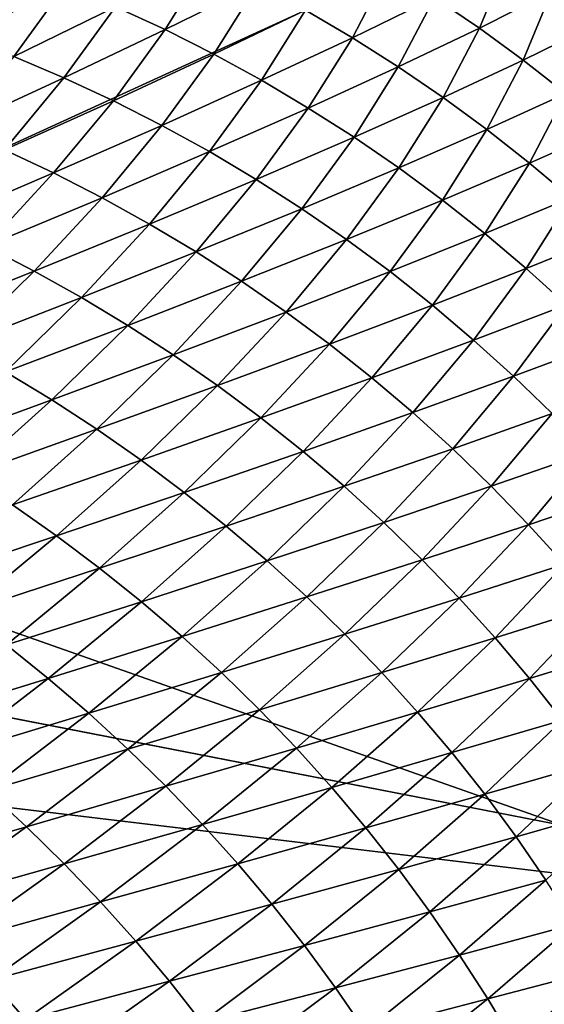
# Model space of a CAD drawing. Extents: x -65 to 446, y -88 to 1542.
# Tile 188 of 223: x 65.474 to 65.703, y -19.154 to -18.723. Entities that reach past the tile are written whole.
import ezdxf

# ---------------------------------------------------------------- set-up
doc = ezdxf.new("R2010")
doc.units = 0
doc.header["$LTSCALE"] = 74.25
for name, color, linetype in [('334', 7, 'CONTINUOUS'), ('360', 7, 'CONTINUOUS'), ('706', 7, 'CONTINUOUS'), ('874', 7, 'CONTINUOUS'), ('880', 7, 'CONTINUOUS')]:
    doc.layers.add(name, color=color, linetype=linetype)

msp = doc.modelspace()

# ---------------------------------------------------------------- linework, layer by layer
at = {"layer": '334', "color": 7, "linetype": 'CONTINUOUS'}
msp.add_3dface([(65.995, -19.13135, -0.4), (58.54071, -18.23446, -13.52983), (65.78947, -18.6319, -0.4), (65.995, -19.13135, -0.4)], dxfattribs=at)
at = {"layer": '360', "color": 7, "linetype": 'CONTINUOUS'}
for points in [[(58.54071, -18.23446, -13.52983), (65.995, -19.13135, -0.4), (59.64452, -20.5, -12.76649), (58.54071, -18.23446, -13.52983)], [(59.64452, -20.5, -12.76649), (65.995, -19.13135, -0.4), (62.13891, -20.5, -10.42338), (59.64452, -20.5, -12.76649)], [(62.13891, -20.5, -10.42338), (65.995, -19.13135, -0.4), (62.83956, -20.67774, -9.54702), (62.13891, -20.5, -10.42338)], [(62.83956, -20.67774, -9.54702), (65.995, -19.13135, -0.4), (63.16788, -20.92097, -9.08884), (62.83956, -20.67774, -9.54702)], [(63.16788, -20.92097, -9.08884), (65.995, -19.13135, -0.4), (63.45386, -21.3112, -8.65988), (63.16788, -20.92097, -9.08884)], [(63.45386, -21.3112, -8.65988), (65.995, -19.13135, -0.4), (63.61758, -22, -8.40008), (63.45386, -21.3112, -8.65988)], [(65.995, -19.13135, -0.4), (65.76858, -86.70779, -2.71141), (63.61758, -32, -8.40008), (65.995, -19.13135, -0.4)], [(63.61758, -22, -8.40008), (65.995, -19.13135, -0.4), (63.61758, -25.40326, -8.40008), (63.61758, -22, -8.40008)], [(63.61758, -25.40326, -8.40008), (65.995, -19.13135, -0.4), (63.61758, -29.59674, -8.40008), (63.61758, -25.40326, -8.40008)], [(63.61758, -29.59674, -8.40008), (65.995, -19.13135, -0.4), (63.61758, -32, -8.40008), (63.61758, -29.59674, -8.40008)]]:
    msp.add_3dface(points, dxfattribs=at)
at = {"layer": '706', "color": 7, "linetype": 'CONTINUOUS'}
for points in [[(65.78947, -18.6319, -0.4), (65.29239, -18.4243, -0.4), (65.08628, -18.95407, -0.4), (65.78947, -18.6319, -0.4)], [(65.995, -19.13135, -0.4), (65.78947, -18.6319, -0.4), (65.08628, -18.95407, -0.4), (65.995, -19.13135, -0.4)], [(65.995, -19.13135, -0.4), (65.08628, -18.95407, -0.4), (65.08628, -84.55017, -0.4), (65.995, -19.13135, -0.4)], [(65.995, -84.55017, -0.4), (65.995, -19.13135, -0.4), (65.08628, -84.55017, -0.4), (65.995, -84.55017, -0.4)]]:
    msp.add_3dface(points, dxfattribs=at)
at = {"layer": '874', "color": 7, "linetype": 'CONTINUOUS'}
for points in [[(66, -19.1777), (64, -18.47248), (65.79687, -18.68106), (66, -19.1777)], [(64, -18.47248), (66, -19.1777), (65.00018, -19.1777), (64, -18.47248)]]:
    msp.add_3dface(points, dxfattribs=at)
at = {"layer": '880', "color": 7, "linetype": 'CONTINUOUS'}
for points in [[(65.47159, -18.6999, 1.46313), (65.44913, -18.73089, 1.69361), (65.49394, -18.70847, 1.46431), (65.47159, -18.6999, 1.46313)], [(65.55676, -18.69712, 1.23461), (65.51596, -18.71777, 1.46537), (65.53761, -18.72781, 1.46629), (65.55676, -18.69712, 1.23461)], [(65.55676, -18.69712, 1.23461), (65.53761, -18.72781, 1.46629), (65.57808, -18.70782, 1.23498), (65.55676, -18.69712, 1.23461)], [(65.6874, -18.69717, 0.76842), (65.65539, -18.71372, 1.00221), (65.67502, -18.72712, 1.00169), (65.6874, -18.69717, 0.76842)], [(65.6874, -18.69717, 0.76842), (65.67502, -18.72712, 1.00169), (65.70659, -18.71119, 0.76747), (65.6874, -18.69717, 0.76842)], [(65.63529, -18.70098, 1.0026), (65.599, -18.71923, 1.23523), (65.61949, -18.73133, 1.23534), (65.63529, -18.70098, 1.0026)], [(65.63529, -18.70098, 1.0026), (65.61949, -18.73133, 1.23534), (65.65539, -18.71372, 1.00221), (65.63529, -18.70098, 1.0026)], [(65.49394, -18.70847, 1.46431), (65.44913, -18.73089, 1.69361), (65.47142, -18.73951, 1.69522), (65.49394, -18.70847, 1.46431)], [(65.49394, -18.70847, 1.46431), (65.47142, -18.73951, 1.69522), (65.51596, -18.71777, 1.46537), (65.49394, -18.70847, 1.46431)], [(65.57808, -18.70782, 1.23498), (65.53761, -18.72781, 1.46629), (65.55888, -18.73855, 1.46707), (65.57808, -18.70782, 1.23498)], [(65.57808, -18.70782, 1.23498), (65.55888, -18.73855, 1.46707), (65.599, -18.71923, 1.23523), (65.57808, -18.70782, 1.23498)], [(65.70659, -18.71119, 0.76747), (65.67502, -18.72712, 1.00169), (65.69418, -18.74115, 1.00105), (65.70659, -18.71119, 0.76747)], [(65.70659, -18.71119, 0.76747), (65.69418, -18.74115, 1.00105), (65.72528, -18.72583, 0.76639), (65.70659, -18.71119, 0.76747)], [(65.65539, -18.71372, 1.00221), (65.61949, -18.73133, 1.23534), (65.63955, -18.74409, 1.23531), (65.65539, -18.71372, 1.00221)], [(65.65539, -18.71372, 1.00221), (65.63955, -18.74409, 1.23531), (65.67502, -18.72712, 1.00169), (65.65539, -18.71372, 1.00221)], [(65.51596, -18.71777, 1.46537), (65.47142, -18.73951, 1.69522), (65.49339, -18.74887, 1.69671), (65.51596, -18.71777, 1.46537)], [(65.51596, -18.71777, 1.46537), (65.49339, -18.74887, 1.69671), (65.53761, -18.72781, 1.46629), (65.51596, -18.71777, 1.46537)], [(65.599, -18.71923, 1.23523), (65.55888, -18.73855, 1.46707), (65.57975, -18.74999, 1.46771), (65.599, -18.71923, 1.23523)], [(65.599, -18.71923, 1.23523), (65.57975, -18.74999, 1.46771), (65.61949, -18.73133, 1.23534), (65.599, -18.71923, 1.23523)], [(65.72528, -18.72583, 0.76639), (65.69418, -18.74115, 1.00105), (65.71284, -18.7558, 1.00027), (65.72528, -18.72583, 0.76639)], [(65.53761, -18.72781, 1.46629), (65.49339, -18.74887, 1.69671), (65.51499, -18.75894, 1.69805), (65.53761, -18.72781, 1.46629)], [(65.53761, -18.72781, 1.46629), (65.51499, -18.75894, 1.69805), (65.55888, -18.73855, 1.46707), (65.53761, -18.72781, 1.46629)], [(65.67502, -18.72712, 1.00169), (65.63955, -18.74409, 1.23531), (65.65915, -18.7575, 1.23514), (65.67502, -18.72712, 1.00169)], [(65.67502, -18.72712, 1.00169), (65.65915, -18.7575, 1.23514), (65.69418, -18.74115, 1.00105), (65.67502, -18.72712, 1.00169)], [(65.61949, -18.73133, 1.23534), (65.57975, -18.74999, 1.46771), (65.60021, -18.76212, 1.46821), (65.61949, -18.73133, 1.23534)], [(65.61949, -18.73133, 1.23534), (65.60021, -18.76212, 1.46821), (65.63955, -18.74409, 1.23531), (65.61949, -18.73133, 1.23534)], [(65.55888, -18.73855, 1.46707), (65.51499, -18.75894, 1.69805), (65.53621, -18.76973, 1.69926), (65.55888, -18.73855, 1.46707)], [(65.55888, -18.73855, 1.46707), (65.53621, -18.76973, 1.69926), (65.57975, -18.74999, 1.46771), (65.55888, -18.73855, 1.46707)], [(65.47142, -18.73951, 1.69522), (65.44544, -18.771, 1.9262), (65.49339, -18.74887, 1.69671), (65.47142, -18.73951, 1.69522)], [(65.69418, -18.74115, 1.00105), (65.65915, -18.7575, 1.23514), (65.67827, -18.77155, 1.23482), (65.69418, -18.74115, 1.00105)], [(65.69418, -18.74115, 1.00105), (65.67827, -18.77155, 1.23482), (65.71284, -18.7558, 1.00027), (65.69418, -18.74115, 1.00105)], [(65.63955, -18.74409, 1.23531), (65.60021, -18.76212, 1.46821), (65.62022, -18.7749, 1.46856), (65.63955, -18.74409, 1.23531)], [(65.63955, -18.74409, 1.23531), (65.62022, -18.7749, 1.46856), (65.65915, -18.7575, 1.23514), (65.63955, -18.74409, 1.23531)], [(65.49339, -18.74887, 1.69671), (65.44544, -18.771, 1.9262), (65.46734, -18.78041, 1.92813), (65.49339, -18.74887, 1.69671)], [(65.49339, -18.74887, 1.69671), (65.46734, -18.78041, 1.92813), (65.51499, -18.75894, 1.69805), (65.49339, -18.74887, 1.69671)], [(65.57975, -18.74999, 1.46771), (65.53621, -18.76973, 1.69926), (65.55703, -18.7812, 1.70031), (65.57975, -18.74999, 1.46771)], [(65.57975, -18.74999, 1.46771), (65.55703, -18.7812, 1.70031), (65.60021, -18.76212, 1.46821), (65.57975, -18.74999, 1.46771)], [(65.71284, -18.7558, 1.00027), (65.67827, -18.77155, 1.23482), (65.6969, -18.78621, 1.23437), (65.71284, -18.7558, 1.00027)], [(65.71284, -18.7558, 1.00027), (65.6969, -18.78621, 1.23437), (65.73098, -18.77105, 0.99936), (65.71284, -18.7558, 1.00027)], [(65.51499, -18.75894, 1.69805), (65.46734, -18.78041, 1.92813), (65.48889, -18.79053, 1.92992), (65.51499, -18.75894, 1.69805)], [(65.51499, -18.75894, 1.69805), (65.48889, -18.79053, 1.92992), (65.53621, -18.76973, 1.69926), (65.51499, -18.75894, 1.69805)], [(65.65915, -18.7575, 1.23514), (65.62022, -18.7749, 1.46856), (65.63978, -18.78833, 1.46875), (65.65915, -18.7575, 1.23514)], [(65.65915, -18.7575, 1.23514), (65.63978, -18.78833, 1.46875), (65.67827, -18.77155, 1.23482), (65.65915, -18.7575, 1.23514)], [(65.60021, -18.76212, 1.46821), (65.55703, -18.7812, 1.70031), (65.57743, -18.79336, 1.70122), (65.60021, -18.76212, 1.46821)], [(65.60021, -18.76212, 1.46821), (65.57743, -18.79336, 1.70122), (65.62022, -18.7749, 1.46856), (65.60021, -18.76212, 1.46821)], [(65.53621, -18.76973, 1.69926), (65.48889, -18.79053, 1.92992), (65.51004, -18.80136, 1.93156), (65.53621, -18.76973, 1.69926)], [(65.53621, -18.76973, 1.69926), (65.51004, -18.80136, 1.93156), (65.55703, -18.7812, 1.70031), (65.53621, -18.76973, 1.69926)], [(65.67827, -18.77155, 1.23482), (65.63978, -18.78833, 1.46875), (65.65886, -18.8024, 1.4688), (65.67827, -18.77155, 1.23482)], [(65.67827, -18.77155, 1.23482), (65.65886, -18.8024, 1.4688), (65.6969, -18.78621, 1.23437), (65.67827, -18.77155, 1.23482)], [(65.73098, -18.77105, 0.99936), (65.6969, -18.78621, 1.23437), (65.715, -18.80147, 1.23376), (65.73098, -18.77105, 0.99936)], [(65.62022, -18.7749, 1.46856), (65.57743, -18.79336, 1.70122), (65.59739, -18.80617, 1.70196), (65.62022, -18.7749, 1.46856)], [(65.62022, -18.7749, 1.46856), (65.59739, -18.80617, 1.70196), (65.63978, -18.78833, 1.46875), (65.62022, -18.7749, 1.46856)], [(65.46734, -18.78041, 1.92813), (65.43782, -18.81239, 2.15965), (65.48889, -18.79053, 1.92992), (65.46734, -18.78041, 1.92813)], [(65.55703, -18.7812, 1.70031), (65.51004, -18.80136, 1.93156), (65.5308, -18.81287, 1.93304), (65.55703, -18.7812, 1.70031)], [(65.55703, -18.7812, 1.70031), (65.5308, -18.81287, 1.93304), (65.57743, -18.79336, 1.70122), (65.55703, -18.7812, 1.70031)], [(65.6969, -18.78621, 1.23437), (65.65886, -18.8024, 1.4688), (65.67744, -18.81707, 1.46868), (65.6969, -18.78621, 1.23437)], [(65.6969, -18.78621, 1.23437), (65.67744, -18.81707, 1.46868), (65.715, -18.80147, 1.23376), (65.6969, -18.78621, 1.23437)], [(65.63978, -18.78833, 1.46875), (65.59739, -18.80617, 1.70196), (65.6169, -18.81962, 1.70255), (65.63978, -18.78833, 1.46875)], [(65.63978, -18.78833, 1.46875), (65.6169, -18.81962, 1.70255), (65.65886, -18.8024, 1.4688), (65.63978, -18.78833, 1.46875)], [(65.48889, -18.79053, 1.92992), (65.43782, -18.81239, 2.15965), (65.45929, -18.82257, 2.16189), (65.48889, -18.79053, 1.92992)], [(65.48889, -18.79053, 1.92992), (65.45929, -18.82257, 2.16189), (65.51004, -18.80136, 1.93156), (65.48889, -18.79053, 1.92992)], [(65.57743, -18.79336, 1.70122), (65.5308, -18.81287, 1.93304), (65.55115, -18.82505, 1.93437), (65.57743, -18.79336, 1.70122)], [(65.57743, -18.79336, 1.70122), (65.55115, -18.82505, 1.93437), (65.59739, -18.80617, 1.70196), (65.57743, -18.79336, 1.70122)], [(65.51004, -18.80136, 1.93156), (65.45929, -18.82257, 2.16189), (65.48038, -18.83343, 2.16398), (65.51004, -18.80136, 1.93156)], [(65.51004, -18.80136, 1.93156), (65.48038, -18.83343, 2.16398), (65.5308, -18.81287, 1.93304), (65.51004, -18.80136, 1.93156)], [(65.65886, -18.8024, 1.4688), (65.6169, -18.81962, 1.70255), (65.63593, -18.8337, 1.70296), (65.65886, -18.8024, 1.4688)], [(65.65886, -18.8024, 1.4688), (65.63593, -18.8337, 1.70296), (65.67744, -18.81707, 1.46868), (65.65886, -18.8024, 1.4688)], [(65.715, -18.80147, 1.23376), (65.67744, -18.81707, 1.46868), (65.6955, -18.83233, 1.4684), (65.715, -18.80147, 1.23376)], [(65.715, -18.80147, 1.23376), (65.6955, -18.83233, 1.4684), (65.73257, -18.8173, 1.23301), (65.715, -18.80147, 1.23376)], [(65.59739, -18.80617, 1.70196), (65.55115, -18.82505, 1.93437), (65.57105, -18.83788, 1.93553), (65.59739, -18.80617, 1.70196)], [(65.59739, -18.80617, 1.70196), (65.57105, -18.83788, 1.93553), (65.6169, -18.81962, 1.70255), (65.59739, -18.80617, 1.70196)], [(65.5308, -18.81287, 1.93304), (65.48038, -18.83343, 2.16398), (65.50108, -18.84498, 2.16591), (65.5308, -18.81287, 1.93304)], [(65.5308, -18.81287, 1.93304), (65.50108, -18.84498, 2.16591), (65.55115, -18.82505, 1.93437), (65.5308, -18.81287, 1.93304)], [(65.6169, -18.81962, 1.70255), (65.57105, -18.83788, 1.93553), (65.59051, -18.85136, 1.93652), (65.6169, -18.81962, 1.70255)], [(65.6169, -18.81962, 1.70255), (65.59051, -18.85136, 1.93652), (65.63593, -18.8337, 1.70296), (65.6169, -18.81962, 1.70255)], [(65.67744, -18.81707, 1.46868), (65.63593, -18.8337, 1.70296), (65.65447, -18.84838, 1.7032), (65.67744, -18.81707, 1.46868)], [(65.67744, -18.81707, 1.46868), (65.65447, -18.84838, 1.7032), (65.6955, -18.83233, 1.4684), (65.67744, -18.81707, 1.46868)], [(65.73257, -18.8173, 1.23301), (65.6955, -18.83233, 1.4684), (65.71303, -18.84816, 1.46796), (65.73257, -18.8173, 1.23301)], [(65.45929, -18.82257, 2.16189), (65.4262, -18.85505, 2.39398), (65.48038, -18.83343, 2.16398), (65.45929, -18.82257, 2.16189)], [(65.55115, -18.82505, 1.93437), (65.50108, -18.84498, 2.16591), (65.52136, -18.85719, 2.16767), (65.55115, -18.82505, 1.93437)], [(65.55115, -18.82505, 1.93437), (65.52136, -18.85719, 2.16767), (65.57105, -18.83788, 1.93553), (65.55115, -18.82505, 1.93437)], [(65.48038, -18.83343, 2.16398), (65.4262, -18.85505, 2.39398), (65.44722, -18.86596, 2.39653), (65.48038, -18.83343, 2.16398)], [(65.48038, -18.83343, 2.16398), (65.44722, -18.86596, 2.39653), (65.50108, -18.84498, 2.16591), (65.48038, -18.83343, 2.16398)], [(65.6955, -18.83233, 1.4684), (65.65447, -18.84838, 1.7032), (65.67248, -18.86364, 1.70327), (65.6955, -18.83233, 1.4684)], [(65.6955, -18.83233, 1.4684), (65.67248, -18.86364, 1.70327), (65.71303, -18.84816, 1.46796), (65.6955, -18.83233, 1.4684)], [(65.57105, -18.83788, 1.93553), (65.52136, -18.85719, 2.16767), (65.5412, -18.87005, 2.16926), (65.57105, -18.83788, 1.93553)], [(65.57105, -18.83788, 1.93553), (65.5412, -18.87005, 2.16926), (65.59051, -18.85136, 1.93652), (65.57105, -18.83788, 1.93553)], [(65.63593, -18.8337, 1.70296), (65.59051, -18.85136, 1.93652), (65.60948, -18.86544, 1.93732), (65.63593, -18.8337, 1.70296)], [(65.63593, -18.8337, 1.70296), (65.60948, -18.86544, 1.93732), (65.65447, -18.84838, 1.7032), (65.63593, -18.8337, 1.70296)], [(65.50108, -18.84498, 2.16591), (65.44722, -18.86596, 2.39653), (65.46784, -18.87755, 2.39892), (65.50108, -18.84498, 2.16591)], [(65.50108, -18.84498, 2.16591), (65.46784, -18.87755, 2.39892), (65.52136, -18.85719, 2.16767), (65.50108, -18.84498, 2.16591)], [(65.65447, -18.84838, 1.7032), (65.60948, -18.86544, 1.93732), (65.62797, -18.88013, 1.93794), (65.65447, -18.84838, 1.7032)], [(65.65447, -18.84838, 1.7032), (65.62797, -18.88013, 1.93794), (65.67248, -18.86364, 1.70327), (65.65447, -18.84838, 1.7032)], [(65.71303, -18.84816, 1.46796), (65.67248, -18.86364, 1.70327), (65.68996, -18.87946, 1.70316), (65.71303, -18.84816, 1.46796)], [(65.71303, -18.84816, 1.46796), (65.68996, -18.87946, 1.70316), (65.72999, -18.86453, 1.46735), (65.71303, -18.84816, 1.46796)], [(65.59051, -18.85136, 1.93652), (65.5412, -18.87005, 2.16926), (65.56059, -18.88354, 2.17066), (65.59051, -18.85136, 1.93652)], [(65.59051, -18.85136, 1.93652), (65.56059, -18.88354, 2.17066), (65.60948, -18.86544, 1.93732), (65.59051, -18.85136, 1.93652)], [(65.52136, -18.85719, 2.16767), (65.46784, -18.87755, 2.39892), (65.48805, -18.88979, 2.40113), (65.52136, -18.85719, 2.16767)], [(65.52136, -18.85719, 2.16767), (65.48805, -18.88979, 2.40113), (65.5412, -18.87005, 2.16926), (65.52136, -18.85719, 2.16767)], [(65.67248, -18.86364, 1.70327), (65.62797, -18.88013, 1.93794), (65.64593, -18.89539, 1.93837), (65.67248, -18.86364, 1.70327)], [(65.67248, -18.86364, 1.70327), (65.64593, -18.89539, 1.93837), (65.68996, -18.87946, 1.70316), (65.67248, -18.86364, 1.70327)], [(65.60948, -18.86544, 1.93732), (65.56059, -18.88354, 2.17066), (65.57951, -18.89764, 2.17187), (65.60948, -18.86544, 1.93732)], [(65.60948, -18.86544, 1.93732), (65.57951, -18.89764, 2.17187), (65.62797, -18.88013, 1.93794), (65.60948, -18.86544, 1.93732)], [(65.72999, -18.86453, 1.46735), (65.68996, -18.87946, 1.70316), (65.70688, -18.89582, 1.70286), (65.72999, -18.86453, 1.46735)], [(65.5412, -18.87005, 2.16926), (65.48805, -18.88979, 2.40113), (65.50783, -18.90267, 2.40316), (65.5412, -18.87005, 2.16926)], [(65.5412, -18.87005, 2.16926), (65.50783, -18.90267, 2.40316), (65.56059, -18.88354, 2.17066), (65.5412, -18.87005, 2.16926)], [(65.46784, -18.87755, 2.39892), (65.43108, -18.91057, 2.63208), (65.48805, -18.88979, 2.40113), (65.46784, -18.87755, 2.39892)], [(65.62797, -18.88013, 1.93794), (65.57951, -18.89764, 2.17187), (65.59793, -18.91234, 2.17288), (65.62797, -18.88013, 1.93794)], [(65.62797, -18.88013, 1.93794), (65.59793, -18.91234, 2.17288), (65.64593, -18.89539, 1.93837), (65.62797, -18.88013, 1.93794)], [(65.68996, -18.87946, 1.70316), (65.64593, -18.89539, 1.93837), (65.66335, -18.91121, 1.9386), (65.68996, -18.87946, 1.70316)], [(65.68996, -18.87946, 1.70316), (65.66335, -18.91121, 1.9386), (65.70688, -18.89582, 1.70286), (65.68996, -18.87946, 1.70316)], [(65.56059, -18.88354, 2.17066), (65.50783, -18.90267, 2.40316), (65.52715, -18.91618, 2.40498), (65.56059, -18.88354, 2.17066)], [(65.56059, -18.88354, 2.17066), (65.52715, -18.91618, 2.40498), (65.57951, -18.89764, 2.17187), (65.56059, -18.88354, 2.17066)], [(65.48805, -18.88979, 2.40113), (65.43108, -18.91057, 2.63208), (65.45122, -18.92284, 2.63475), (65.48805, -18.88979, 2.40113)], [(65.48805, -18.88979, 2.40113), (65.45122, -18.92284, 2.63475), (65.50783, -18.90267, 2.40316), (65.48805, -18.88979, 2.40113)], [(65.57951, -18.89764, 2.17187), (65.52715, -18.91618, 2.40498), (65.546, -18.93029, 2.40661), (65.57951, -18.89764, 2.17187)], [(65.57951, -18.89764, 2.17187), (65.546, -18.93029, 2.40661), (65.59793, -18.91234, 2.17288), (65.57951, -18.89764, 2.17187)], [(65.64593, -18.89539, 1.93837), (65.59793, -18.91234, 2.17288), (65.61584, -18.9276, 2.17368), (65.64593, -18.89539, 1.93837)], [(65.64593, -18.89539, 1.93837), (65.61584, -18.9276, 2.17368), (65.66335, -18.91121, 1.9386), (65.64593, -18.89539, 1.93837)], [(65.70688, -18.89582, 1.70286), (65.66335, -18.91121, 1.9386), (65.68022, -18.92755, 1.93862), (65.70688, -18.89582, 1.70286)], [(65.70688, -18.89582, 1.70286), (65.68022, -18.92755, 1.93862), (65.72321, -18.91269, 1.70236), (65.70688, -18.89582, 1.70286)], [(65.50783, -18.90267, 2.40316), (65.45122, -18.92284, 2.63475), (65.47092, -18.93574, 2.63722), (65.50783, -18.90267, 2.40316)], [(65.50783, -18.90267, 2.40316), (65.47092, -18.93574, 2.63722), (65.52715, -18.91618, 2.40498), (65.50783, -18.90267, 2.40316)], [(65.59793, -18.91234, 2.17288), (65.546, -18.93029, 2.40661), (65.56436, -18.94499, 2.40802), (65.59793, -18.91234, 2.17288)], [(65.59793, -18.91234, 2.17288), (65.56436, -18.94499, 2.40802), (65.61584, -18.9276, 2.17368), (65.59793, -18.91234, 2.17288)], [(65.66335, -18.91121, 1.9386), (65.61584, -18.9276, 2.17368), (65.6332, -18.9434, 2.17427), (65.66335, -18.91121, 1.9386)], [(65.66335, -18.91121, 1.9386), (65.6332, -18.9434, 2.17427), (65.68022, -18.92755, 1.93862), (65.66335, -18.91121, 1.9386)], [(65.72321, -18.91269, 1.70236), (65.68022, -18.92755, 1.93862), (65.6965, -18.9444, 1.93843), (65.72321, -18.91269, 1.70236)], [(65.72321, -18.91269, 1.70236), (65.6965, -18.9444, 1.93843), (65.73896, -18.93007, 1.70168), (65.72321, -18.91269, 1.70236)], [(65.52715, -18.91618, 2.40498), (65.47092, -18.93574, 2.63722), (65.49017, -18.94927, 2.63949), (65.52715, -18.91618, 2.40498)], [(65.52715, -18.91618, 2.40498), (65.49017, -18.94927, 2.63949), (65.546, -18.93029, 2.40661), (65.52715, -18.91618, 2.40498)], [(65.61584, -18.9276, 2.17368), (65.56436, -18.94499, 2.40802), (65.5822, -18.96024, 2.4092), (65.61584, -18.9276, 2.17368)], [(65.61584, -18.9276, 2.17368), (65.5822, -18.96024, 2.4092), (65.6332, -18.9434, 2.17427), (65.61584, -18.9276, 2.17368)], [(65.68022, -18.92755, 1.93862), (65.6332, -18.9434, 2.17427), (65.65001, -18.95972, 2.17463), (65.68022, -18.92755, 1.93862)], [(65.68022, -18.92755, 1.93862), (65.65001, -18.95972, 2.17463), (65.6965, -18.9444, 1.93843), (65.68022, -18.92755, 1.93862)], [(65.546, -18.93029, 2.40661), (65.49017, -18.94927, 2.63949), (65.50895, -18.96339, 2.64153), (65.546, -18.93029, 2.40661)], [(65.546, -18.93029, 2.40661), (65.50895, -18.96339, 2.64153), (65.56436, -18.94499, 2.40802), (65.546, -18.93029, 2.40661)], [(65.73896, -18.93007, 1.70168), (65.6965, -18.9444, 1.93843), (65.7122, -18.96174, 1.93803), (65.73896, -18.93007, 1.70168)], [(65.47092, -18.93574, 2.63722), (65.43046, -18.96927, 2.87146), (65.49017, -18.94927, 2.63949), (65.47092, -18.93574, 2.63722)], [(65.56436, -18.94499, 2.40802), (65.50895, -18.96339, 2.64153), (65.52723, -18.97809, 2.64335), (65.56436, -18.94499, 2.40802)], [(65.56436, -18.94499, 2.40802), (65.52723, -18.97809, 2.64335), (65.5822, -18.96024, 2.4092), (65.56436, -18.94499, 2.40802)], [(65.6332, -18.9434, 2.17427), (65.5822, -18.96024, 2.4092), (65.5995, -18.97604, 2.41016), (65.6332, -18.9434, 2.17427)], [(65.6332, -18.9434, 2.17427), (65.5995, -18.97604, 2.41016), (65.65001, -18.95972, 2.17463), (65.6332, -18.9434, 2.17427)], [(65.6965, -18.9444, 1.93843), (65.65001, -18.95972, 2.17463), (65.66623, -18.97654, 2.17475), (65.6965, -18.9444, 1.93843)], [(65.6965, -18.9444, 1.93843), (65.66623, -18.97654, 2.17475), (65.7122, -18.96174, 1.93803), (65.6965, -18.9444, 1.93843)], [(65.49017, -18.94927, 2.63949), (65.43046, -18.96927, 2.87146), (65.44964, -18.9828, 2.87417), (65.49017, -18.94927, 2.63949)], [(65.49017, -18.94927, 2.63949), (65.44964, -18.9828, 2.87417), (65.50895, -18.96339, 2.64153), (65.49017, -18.94927, 2.63949)], [(65.5822, -18.96024, 2.4092), (65.52723, -18.97809, 2.64335), (65.545, -18.99334, 2.64493), (65.5822, -18.96024, 2.4092)], [(65.5822, -18.96024, 2.4092), (65.545, -18.99334, 2.64493), (65.5995, -18.97604, 2.41016), (65.5822, -18.96024, 2.4092)], [(65.65001, -18.95972, 2.17463), (65.5995, -18.97604, 2.41016), (65.61624, -18.99234, 2.41086), (65.65001, -18.95972, 2.17463)], [(65.65001, -18.95972, 2.17463), (65.61624, -18.99234, 2.41086), (65.66623, -18.97654, 2.17475), (65.65001, -18.95972, 2.17463)], [(65.7122, -18.96174, 1.93803), (65.66623, -18.97654, 2.17475), (65.68187, -18.99385, 2.17465), (65.7122, -18.96174, 1.93803)], [(65.7122, -18.96174, 1.93803), (65.68187, -18.99385, 2.17465), (65.7273, -18.97957, 1.93742), (65.7122, -18.96174, 1.93803)], [(65.50895, -18.96339, 2.64153), (65.44964, -18.9828, 2.87417), (65.46834, -18.99693, 2.87665), (65.50895, -18.96339, 2.64153)], [(65.50895, -18.96339, 2.64153), (65.46834, -18.99693, 2.87665), (65.52723, -18.97809, 2.64335), (65.50895, -18.96339, 2.64153)], [(65.52723, -18.97809, 2.64335), (65.46834, -18.99693, 2.87665), (65.48654, -19.01163, 2.87888), (65.52723, -18.97809, 2.64335)], [(65.52723, -18.97809, 2.64335), (65.48654, -19.01163, 2.87888), (65.545, -18.99334, 2.64493), (65.52723, -18.97809, 2.64335)], [(65.5995, -18.97604, 2.41016), (65.545, -18.99334, 2.64493), (65.56223, -19.00911, 2.64626), (65.5995, -18.97604, 2.41016)], [(65.5995, -18.97604, 2.41016), (65.56223, -19.00911, 2.64626), (65.61624, -18.99234, 2.41086), (65.5995, -18.97604, 2.41016)], [(65.66623, -18.97654, 2.17475), (65.61624, -18.99234, 2.41086), (65.6324, -19.00912, 2.41132), (65.66623, -18.97654, 2.17475)], [(65.66623, -18.97654, 2.17475), (65.6324, -19.00912, 2.41132), (65.68187, -18.99385, 2.17465), (65.66623, -18.97654, 2.17475)], [(65.7273, -18.97957, 1.93742), (65.68187, -18.99385, 2.17465), (65.69691, -19.01164, 2.17431), (65.7273, -18.97957, 1.93742)], [(65.7273, -18.97957, 1.93742), (65.69691, -19.01164, 2.17431), (65.74178, -18.99787, 1.93658), (65.7273, -18.97957, 1.93742)], [(65.61624, -18.99234, 2.41086), (65.56223, -19.00911, 2.64626), (65.5789, -19.02539, 2.64732), (65.61624, -18.99234, 2.41086)], [(65.61624, -18.99234, 2.41086), (65.5789, -19.02539, 2.64732), (65.6324, -19.00912, 2.41132), (65.61624, -18.99234, 2.41086)], [(65.46834, -18.99693, 2.87665), (65.42416, -19.03092, 3.11194), (65.48654, -19.01163, 2.87888), (65.46834, -18.99693, 2.87665)], [(65.545, -18.99334, 2.64493), (65.48654, -19.01163, 2.87888), (65.50423, -19.02687, 2.88086), (65.545, -18.99334, 2.64493)], [(65.545, -18.99334, 2.64493), (65.50423, -19.02687, 2.88086), (65.56223, -19.00911, 2.64626), (65.545, -18.99334, 2.64493)], [(65.68187, -18.99385, 2.17465), (65.6324, -19.00912, 2.41132), (65.64798, -19.02638, 2.41152), (65.68187, -18.99385, 2.17465)], [(65.68187, -18.99385, 2.17465), (65.64798, -19.02638, 2.41152), (65.69691, -19.01164, 2.17431), (65.68187, -18.99385, 2.17465)], [(65.74178, -18.99787, 1.93658), (65.69691, -19.01164, 2.17431), (65.71134, -19.02989, 2.17372), (65.74178, -18.99787, 1.93658)], [(65.56223, -19.00911, 2.64626), (65.50423, -19.02687, 2.88086), (65.52139, -19.04263, 2.88256), (65.56223, -19.00911, 2.64626)], [(65.56223, -19.00911, 2.64626), (65.52139, -19.04263, 2.88256), (65.5789, -19.02539, 2.64732), (65.56223, -19.00911, 2.64626)], [(65.6324, -19.00912, 2.41132), (65.5789, -19.02539, 2.64732), (65.59499, -19.04213, 2.64811), (65.6324, -19.00912, 2.41132)], [(65.6324, -19.00912, 2.41132), (65.59499, -19.04213, 2.64811), (65.64798, -19.02638, 2.41152), (65.6324, -19.00912, 2.41132)], [(65.48654, -19.01163, 2.87888), (65.42416, -19.03092, 3.11194), (65.44228, -19.04561, 3.11459), (65.48654, -19.01163, 2.87888)], [(65.48654, -19.01163, 2.87888), (65.44228, -19.04561, 3.11459), (65.50423, -19.02687, 2.88086), (65.48654, -19.01163, 2.87888)], [(65.69691, -19.01164, 2.17431), (65.64798, -19.02638, 2.41152), (65.66296, -19.04413, 2.41145), (65.69691, -19.01164, 2.17431)], [(65.69691, -19.01164, 2.17431), (65.66296, -19.04413, 2.41145), (65.71134, -19.02989, 2.17372), (65.69691, -19.01164, 2.17431)], [(65.50423, -19.02687, 2.88086), (65.44228, -19.04561, 3.11459), (65.45989, -19.06084, 3.11697), (65.50423, -19.02687, 2.88086)], [(65.50423, -19.02687, 2.88086), (65.45989, -19.06084, 3.11697), (65.52139, -19.04263, 2.88256), (65.50423, -19.02687, 2.88086)], [(65.5789, -19.02539, 2.64732), (65.52139, -19.04263, 2.88256), (65.53798, -19.05887, 2.88399), (65.5789, -19.02539, 2.64732)], [(65.5789, -19.02539, 2.64732), (65.53798, -19.05887, 2.88399), (65.59499, -19.04213, 2.64811), (65.5789, -19.02539, 2.64732)], [(65.64798, -19.02638, 2.41152), (65.59499, -19.04213, 2.64811), (65.6105, -19.05935, 2.64861), (65.64798, -19.02638, 2.41152)], [(65.64798, -19.02638, 2.41152), (65.6105, -19.05935, 2.64861), (65.66296, -19.04413, 2.41145), (65.64798, -19.02638, 2.41152)], [(65.71134, -19.02989, 2.17372), (65.66296, -19.04413, 2.41145), (65.67733, -19.06234, 2.41111), (65.71134, -19.02989, 2.17372)], [(65.71134, -19.02989, 2.17372), (65.67733, -19.06234, 2.41111), (65.7251, -19.04856, 2.17284), (65.71134, -19.02989, 2.17372)], [(65.52139, -19.04263, 2.88256), (65.45989, -19.06084, 3.11697), (65.47696, -19.07658, 3.11906), (65.52139, -19.04263, 2.88256)], [(65.52139, -19.04263, 2.88256), (65.47696, -19.07658, 3.11906), (65.53798, -19.05887, 2.88399), (65.52139, -19.04263, 2.88256)], [(65.59499, -19.04213, 2.64811), (65.53798, -19.05887, 2.88399), (65.554, -19.07558, 2.88511), (65.59499, -19.04213, 2.64811)], [(65.59499, -19.04213, 2.64811), (65.554, -19.07558, 2.88511), (65.6105, -19.05935, 2.64861), (65.59499, -19.04213, 2.64811)], [(65.66296, -19.04413, 2.41145), (65.6105, -19.05935, 2.64861), (65.62542, -19.07705, 2.64884), (65.66296, -19.04413, 2.41145)], [(65.66296, -19.04413, 2.41145), (65.62542, -19.07705, 2.64884), (65.67733, -19.06234, 2.41111), (65.66296, -19.04413, 2.41145)], [(65.7251, -19.04856, 2.17284), (65.67733, -19.06234, 2.41111), (65.69103, -19.08095, 2.41046), (65.7251, -19.04856, 2.17284)], [(65.7251, -19.04856, 2.17284), (65.69103, -19.08095, 2.41046), (65.7382, -19.06759, 2.1717), (65.7251, -19.04856, 2.17284)], [(65.45989, -19.06084, 3.11697), (65.41197, -19.09525, 3.35324), (65.47696, -19.07658, 3.11906), (65.45989, -19.06084, 3.11697)], [(65.53798, -19.05887, 2.88399), (65.47696, -19.07658, 3.11906), (65.49348, -19.09279, 3.12085), (65.53798, -19.05887, 2.88399)], [(65.53798, -19.05887, 2.88399), (65.49348, -19.09279, 3.12085), (65.554, -19.07558, 2.88511), (65.53798, -19.05887, 2.88399)], [(65.6105, -19.05935, 2.64861), (65.554, -19.07558, 2.88511), (65.56944, -19.09275, 2.88593), (65.6105, -19.05935, 2.64861)], [(65.6105, -19.05935, 2.64861), (65.56944, -19.09275, 2.88593), (65.62542, -19.07705, 2.64884), (65.6105, -19.05935, 2.64861)], [(65.67733, -19.06234, 2.41111), (65.62542, -19.07705, 2.64884), (65.63973, -19.09521, 2.64875), (65.67733, -19.06234, 2.41111)], [(65.67733, -19.06234, 2.41111), (65.63973, -19.09521, 2.64875), (65.69103, -19.08095, 2.41046), (65.67733, -19.06234, 2.41111)], [(65.7382, -19.06759, 2.1717), (65.69103, -19.08095, 2.41046), (65.70407, -19.09993, 2.40951), (65.7382, -19.06759, 2.1717)], [(65.47696, -19.07658, 3.11906), (65.41197, -19.09525, 3.35324), (65.42895, -19.11096, 3.35572), (65.47696, -19.07658, 3.11906)], [(65.47696, -19.07658, 3.11906), (65.42895, -19.11096, 3.35572), (65.49348, -19.09279, 3.12085), (65.47696, -19.07658, 3.11906)], [(65.554, -19.07558, 2.88511), (65.49348, -19.09279, 3.12085), (65.50942, -19.10945, 3.12231), (65.554, -19.07558, 2.88511)], [(65.554, -19.07558, 2.88511), (65.50942, -19.10945, 3.12231), (65.56944, -19.09275, 2.88593), (65.554, -19.07558, 2.88511)], [(65.62542, -19.07705, 2.64884), (65.56944, -19.09275, 2.88593), (65.58429, -19.1104, 2.88644), (65.62542, -19.07705, 2.64884)], [(65.62542, -19.07705, 2.64884), (65.58429, -19.1104, 2.88644), (65.63973, -19.09521, 2.64875), (65.62542, -19.07705, 2.64884)], [(65.69103, -19.08095, 2.41046), (65.63973, -19.09521, 2.64875), (65.65337, -19.11376, 2.64832), (65.69103, -19.08095, 2.41046)], [(65.69103, -19.08095, 2.41046), (65.65337, -19.11376, 2.64832), (65.70407, -19.09993, 2.40951), (65.69103, -19.08095, 2.41046)], [(65.49348, -19.09279, 3.12085), (65.42895, -19.11096, 3.35572), (65.44538, -19.12713, 3.35786), (65.49348, -19.09279, 3.12085)], [(65.49348, -19.09279, 3.12085), (65.44538, -19.12713, 3.35786), (65.50942, -19.10945, 3.12231), (65.49348, -19.09279, 3.12085)], [(65.56944, -19.09275, 2.88593), (65.50942, -19.10945, 3.12231), (65.52478, -19.12657, 3.12344), (65.56944, -19.09275, 2.88593)], [(65.56944, -19.09275, 2.88593), (65.52478, -19.12657, 3.12344), (65.58429, -19.1104, 2.88644), (65.56944, -19.09275, 2.88593)], [(65.63973, -19.09521, 2.64875), (65.58429, -19.1104, 2.88644), (65.59853, -19.1285, 2.88661), (65.63973, -19.09521, 2.64875)], [(65.63973, -19.09521, 2.64875), (65.59853, -19.1285, 2.88661), (65.65337, -19.11376, 2.64832), (65.63973, -19.09521, 2.64875)], [(65.70407, -19.09993, 2.40951), (65.65337, -19.11376, 2.64832), (65.66635, -19.13268, 2.64756), (65.70407, -19.09993, 2.40951)], [(65.70407, -19.09993, 2.40951), (65.66635, -19.13268, 2.64756), (65.71648, -19.11924, 2.4083), (65.70407, -19.09993, 2.40951)], [(65.50942, -19.10945, 3.12231), (65.44538, -19.12713, 3.35786), (65.46124, -19.14375, 3.35967), (65.50942, -19.10945, 3.12231)], [(65.50942, -19.10945, 3.12231), (65.46124, -19.14375, 3.35967), (65.52478, -19.12657, 3.12344), (65.50942, -19.10945, 3.12231)], [(65.58429, -19.1104, 2.88644), (65.52478, -19.12657, 3.12344), (65.53955, -19.14416, 3.12424), (65.58429, -19.1104, 2.88644)], [(65.58429, -19.1104, 2.88644), (65.53955, -19.14416, 3.12424), (65.59853, -19.1285, 2.88661), (65.58429, -19.1104, 2.88644)], [(65.65337, -19.11376, 2.64832), (65.59853, -19.1285, 2.88661), (65.6121, -19.147, 2.8864), (65.65337, -19.11376, 2.64832)], [(65.65337, -19.11376, 2.64832), (65.6121, -19.147, 2.8864), (65.66635, -19.13268, 2.64756), (65.65337, -19.11376, 2.64832)], [(65.71648, -19.11924, 2.4083), (65.66635, -19.13268, 2.64756), (65.6787, -19.15191, 2.64652), (65.71648, -19.11924, 2.4083)], [(65.71648, -19.11924, 2.4083), (65.6787, -19.15191, 2.64652), (65.72824, -19.1388, 2.40681), (65.71648, -19.11924, 2.4083)], [(65.52478, -19.12657, 3.12344), (65.46124, -19.14375, 3.35967), (65.47652, -19.16082, 3.36112), (65.52478, -19.12657, 3.12344)], [(65.52478, -19.12657, 3.12344), (65.47652, -19.16082, 3.36112), (65.53955, -19.14416, 3.12424), (65.52478, -19.12657, 3.12344)], [(65.59853, -19.1285, 2.88661), (65.53955, -19.14416, 3.12424), (65.55372, -19.16221, 3.12467), (65.59853, -19.1285, 2.88661)], [(65.59853, -19.1285, 2.88661), (65.55372, -19.16221, 3.12467), (65.6121, -19.147, 2.8864), (65.59853, -19.1285, 2.88661)], [(65.66635, -19.13268, 2.64756), (65.6121, -19.147, 2.8864), (65.62502, -19.16584, 2.88584), (65.66635, -19.13268, 2.64756)], [(65.66635, -19.13268, 2.64756), (65.62502, -19.16584, 2.88584), (65.6787, -19.15191, 2.64652), (65.66635, -19.13268, 2.64756)], [(65.72824, -19.1388, 2.40681), (65.6787, -19.15191, 2.64652), (65.69041, -19.17138, 2.64516), (65.72824, -19.1388, 2.40681)], [(65.72824, -19.1388, 2.40681), (65.69041, -19.17138, 2.64516), (65.73932, -19.15864, 2.40482), (65.72824, -19.1388, 2.40681)], [(65.46124, -19.14375, 3.35967), (65.40947, -19.17846, 3.5971), (65.47652, -19.16082, 3.36112), (65.46124, -19.14375, 3.35967)], [(65.53955, -19.14416, 3.12424), (65.47652, -19.16082, 3.36112), (65.49121, -19.17835, 3.3622), (65.53955, -19.14416, 3.12424)], [(65.53955, -19.14416, 3.12424), (65.49121, -19.17835, 3.3622), (65.55372, -19.16221, 3.12467), (65.53955, -19.14416, 3.12424)], [(65.6121, -19.147, 2.8864), (65.55372, -19.16221, 3.12467), (65.56723, -19.18064, 3.12469), (65.6121, -19.147, 2.8864)], [(65.6121, -19.147, 2.8864), (65.56723, -19.18064, 3.12469), (65.62502, -19.16584, 2.88584), (65.6121, -19.147, 2.8864)], [(65.6787, -19.15191, 2.64652), (65.62502, -19.16584, 2.88584), (65.63732, -19.185, 2.88496), (65.6787, -19.15191, 2.64652)], [(65.6787, -19.15191, 2.64652), (65.63732, -19.185, 2.88496), (65.69041, -19.17138, 2.64516), (65.6787, -19.15191, 2.64652)]]:
    msp.add_3dface(points, dxfattribs=at)

doc.saveas('drawing.dxf')
